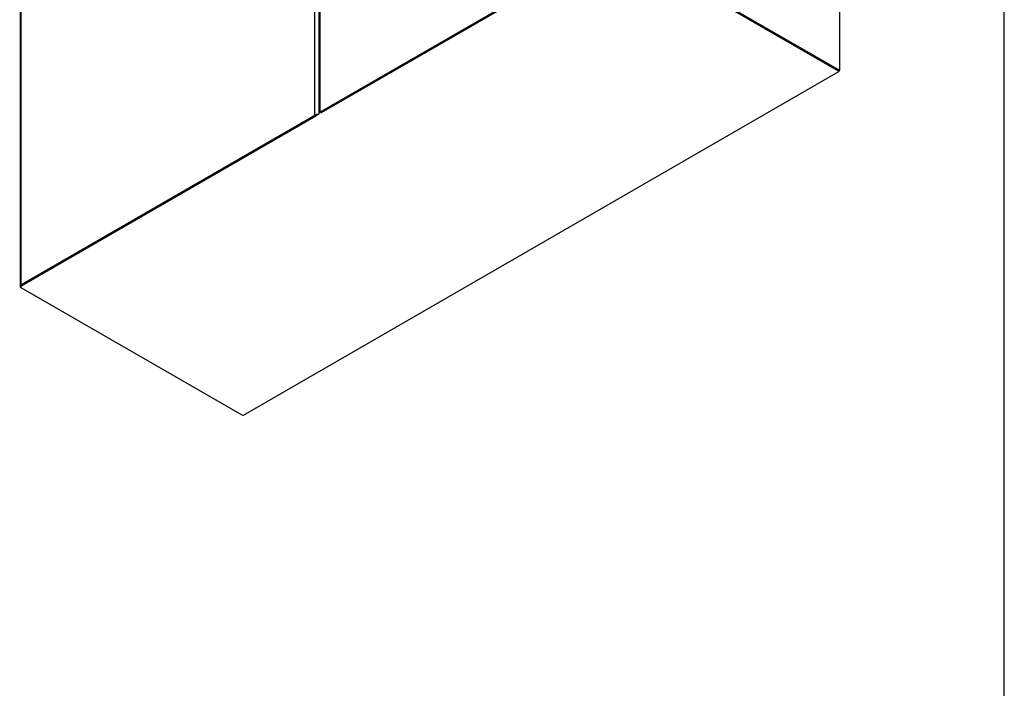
# Model space of a CAD drawing. Header units: inches. Extents: x 1 to 359, y -2 to 239.
# Tile 78 of 82: x 303 to 359, y 43 to 81. Entities that reach past the tile are written whole.
import ezdxf

# ---------------------------------------------------------------- set-up
doc = ezdxf.new("R2010")
doc.units = ezdxf.units.IN
doc.header["$MEASUREMENT"] = 0
for name, color, linetype in [('COM71299-1', 7, 'Continuous'), ('COM71300-1', 7, 'Continuous'), ('COM71301-1', 7, 'Continuous'), ('Default', 7, 'Continuous')]:
    doc.layers.add(name, color=color, linetype=linetype)

# ---------------------------------------------------------------- blocks, each defined once
blk = doc.blocks.new('SE7')
at = {"layer": 'COM71299-1', "color": 7, "linetype": 'Continuous'}
for p, q in [((315.9547367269, 58.2221278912), (349.8039383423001, 77.7649735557)), ((320.2327849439, 75.347112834), (303.2909136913, 65.5657189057)), ((303.2909136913, 65.5657189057), (303.2909136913, 65.48815173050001)), ((303.2909136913, 65.48815173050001), (315.8597367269, 58.2315383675))]:
    blk.add_line(p, q, dxfattribs=at)
for centre, major_axis, start_param, end_param in [((349.7089383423, 77.92951838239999), (-0.09500000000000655, 0.1645448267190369), 3.141592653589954, 3.926990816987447), ((315.8597367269, 58.3866727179), (-0.09500000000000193, 0.164544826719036), 2.35619449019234, 3.141592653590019)]:
    blk.add_ellipse(centre, major_axis=major_axis, ratio=0.5773502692, start_param=start_param, end_param=end_param, dxfattribs=at)
at = {"layer": 'COM71300-1', "color": 7, "linetype": 'Continuous'}
for p, q in [((320.2270399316, 134.0595758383), (320.2270399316, 75.3738840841)), ((320.2826896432, 134.1371430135), (320.2826896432, 75.4514512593)), ((320.2826896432, 75.4514512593), (337.0057650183, 85.1065233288)), ((320.3498647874, 75.4126676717), (337.0729401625, 85.0677397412)), ((337.2072904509, 85.0677397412), (349.7761134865, 77.8111263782)), ((337.2744655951, 85.1065233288), (349.8432886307, 77.8499099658)), ((349.8432886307, 83.7695101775), (349.8432886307, 77.8499099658)), ((349.7761134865, 77.8111263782), (349.8432886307, 77.8499099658))]:
    blk.add_line(p, q, dxfattribs=at)
blk.add_ellipse((320.4170399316, 75.3738840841), major_axis=(0.1900000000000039, 0), ratio=0.5773502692, start_param=2.356194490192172, end_param=3.141592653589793, dxfattribs=at)
at = {"layer": 'COM71301-1', "color": 7, "linetype": 'Continuous'}
for p, q in [((320.0139890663, 75.2983581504), (320.0139890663, 133.9799674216)), ((303.2352639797, 124.247328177), (303.2352639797, 65.5657189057)), ((303.2909136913, 124.3248953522), (303.2909136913, 65.6432860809)), ((303.2909136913, 65.6432860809), (320.0139890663, 75.2983581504)), ((303.3580888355, 65.6045024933), (320.0811642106, 75.2595745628))]:
    blk.add_line(p, q, dxfattribs=at)
for centre, major_axis, start_param, end_param in [((320.1483393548, 75.2207909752), (0.1899999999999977, 3.568476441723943e-15), 1.308996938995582, 2.356194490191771), ((303.4252639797, 65.5657189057), (0.1900000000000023, 8.878505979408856e-16), 2.356194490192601, 3.92699081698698)]:
    blk.add_ellipse(centre, major_axis=major_axis, ratio=0.5773502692, start_param=start_param, end_param=end_param, dxfattribs=at)
blk = doc.blocks.new('BORDER')
at = {"layer": 'Default', "color": 7, "linetype": 'Continuous'}
blk.add_line((0, 0), (0, 27.86), dxfattribs=at)

msp = doc.modelspace()

# ---------------------------------------------------------------- block references
at = {"layer": 'Default', "color": 7, "xscale": 8.55, "yscale": 8.55, "zscale": 8.55}
msp.add_blockref('BORDER', (359.2228250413, 0.6696231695), dxfattribs=at)
at = {"layer": 'Default'}
msp.add_blockref('SE7', (0, 0), dxfattribs=at)

doc.saveas('drawing.dxf')
